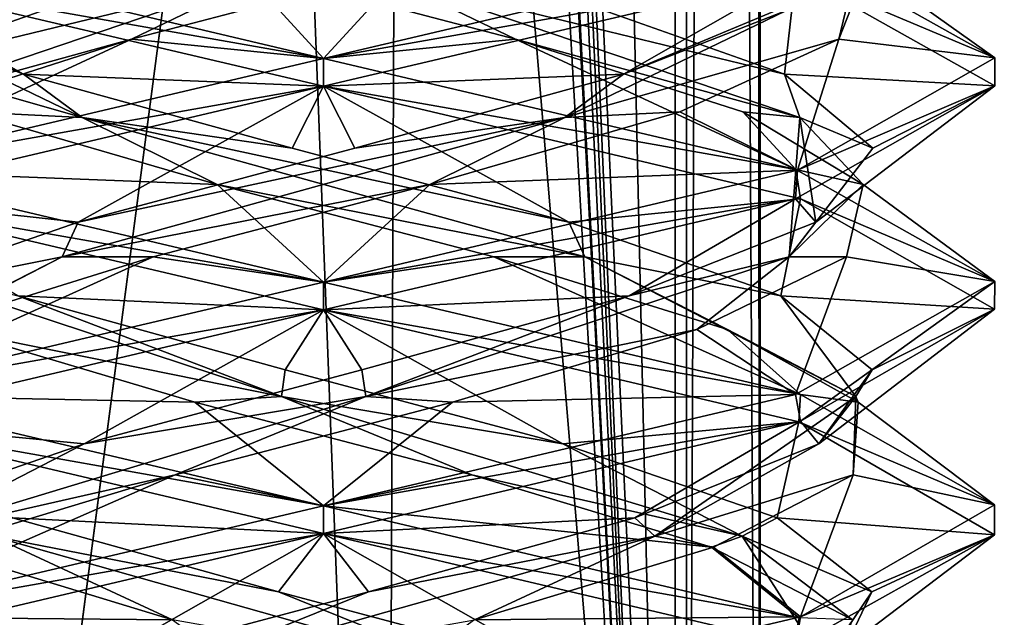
# Model space of a CAD drawing. Header units: millimetres. Extents: x -18.9 to 18.9, y -8.8 to 59.9.
# Tile 62 of 256: x 9.3 to 11.5, y -0.7 to 0.6. Entities that reach past the tile are written whole.
import ezdxf

# ---------------------------------------------------------------- set-up
doc = ezdxf.new("R2010")
doc.units = ezdxf.units.MM
doc.header["$LTSCALE"] = 65.185185
for name, color, linetype in [('1281', 7, 'CONTINUOUS'), ('1287', 7, 'CONTINUOUS'), ('1288', 7, 'CONTINUOUS'), ('1295', 7, 'CONTINUOUS'), ('1312', 7, 'CONTINUOUS'), ('3294', 7, 'CONTINUOUS'), ('3300', 7, 'CONTINUOUS'), ('3301', 7, 'CONTINUOUS'), ('3302', 7, 'CONTINUOUS'), ('3312', 7, 'CONTINUOUS'), ('3313', 7, 'CONTINUOUS'), ('3314', 7, 'CONTINUOUS'), ('3324', 7, 'CONTINUOUS'), ('3325', 7, 'CONTINUOUS'), ('3326', 7, 'CONTINUOUS'), ('3345', 7, 'CONTINUOUS'), ('3346', 7, 'CONTINUOUS'), ('3347', 7, 'CONTINUOUS'), ('3449', 7, 'CONTINUOUS')]:
    doc.layers.add(name, color=color, linetype=linetype)

msp = doc.modelspace()

# ---------------------------------------------------------------- linework, layer by layer
at = {"layer": '1281', "color": 7, "linetype": 'Continuous'}
for points in [[(9.0291, 26.4, -14.874), (12.9799, 26.4, -11.588), (9.0598, -3.5, -14.8553), (9.0291, 26.4, -14.874)], [(9.0598, -3.5, -14.8553), (12.9799, 26.4, -11.588), (13.5068, -3.5, -10.9693), (9.0598, -3.5, -14.8553)]]:
    msp.add_3dface(points, dxfattribs=at)
at = {"layer": '1287', "color": 7, "linetype": 'Continuous'}
for points in [[(10.0975, -3.5, 5.5098), (8.7092, 32.4, 5.7947), (8.432, -3.5, 5.9497), (10.0975, -3.5, 5.5098)], [(10.2565, 32.4, 5.5219), (8.7092, 32.4, 5.7947), (10.0975, -3.5, 5.5098), (10.2565, 32.4, 5.5219)], [(11.7132, -3.5, 6.1104), (10.2565, 32.4, 5.5219), (10.0975, -3.5, 5.5098), (11.7132, -3.5, 6.1104)], [(11.7132, -3.5, 6.1104), (11.7132, 32.4, 6.1104), (10.2565, 32.4, 5.5219), (11.7132, -3.5, 6.1104)]]:
    msp.add_3dface(points, dxfattribs=at)
at = {"layer": '1288', "color": 7, "linetype": 'Continuous'}
for points in [[(8.0516, -3.5, 10.4742), (8.0516, 29.1905, 10.4742), (10.7699, -3.5, 12.9218), (8.0516, -3.5, 10.4742)], [(8.0516, 29.1905, 10.4742), (9.2835, 29.0956, 11.5834), (10.7699, -3.5, 12.9218), (8.0516, 29.1905, 10.4742)], [(10.7699, 28.9806, 12.9218), (10.7699, -3.5, 12.9218), (9.2835, 29.0956, 11.5834), (10.7699, 28.9806, 12.9218)]]:
    msp.add_3dface(points, dxfattribs=at)
at = {"layer": '1295', "color": 7, "linetype": 'Continuous'}
for points in [[(9.3355, 27.7834, 14.6836), (10.7441, -3.5, 13.6867), (9.3538, 28.967, 14.672), (9.3355, 27.7834, 14.6836)], [(9.3538, 28.967, 14.672), (10.7441, -3.5, 13.6867), (10.0229, 28.967, 14.2233), (9.3538, 28.967, 14.672)], [(10.0229, 28.967, 14.2233), (10.7441, -3.5, 13.6867), (10.7441, 28.967, 13.6867), (10.0229, 28.967, 14.2233)], [(9.3172, 26.6, 14.6952), (10.7441, -3.5, 13.6867), (9.3355, 27.7834, 14.6836), (9.3172, 26.6, 14.6952)], [(9.1871, 26.4658, 14.7769), (10.7441, -3.5, 13.6867), (9.3172, 26.6, 14.6952), (9.1871, 26.4658, 14.7769)], [(9.021, 26.4, 14.8789), (10.7441, -3.5, 13.6867), (9.1731, 26.4554, 14.7856), (9.021, 26.4, 14.8789)], [(9.1731, 26.4554, 14.7856), (10.7441, -3.5, 13.6867), (9.1871, 26.4658, 14.7769), (9.1731, 26.4554, 14.7856)], [(5.0224, -3.5, 16.6594), (10.7441, -3.5, 13.6867), (9.021, 26.4, 14.8789), (5.0224, -3.5, 16.6594)]]:
    msp.add_3dface(points, dxfattribs=at)
at = {"layer": '1312', "color": 7, "linetype": 'Continuous'}
for points in [[(10.7441, 28.967, 13.6867), (10.9349, -3.5, 13.3102), (10.9326, 28.9705, 13.346), (10.7441, 28.967, 13.6867)], [(10.7441, 28.967, 13.6867), (10.7441, -3.5, 13.6867), (10.9349, -3.5, 13.3102), (10.7441, 28.967, 13.6867)], [(10.7699, -3.5, 12.9218), (10.7699, 28.9806, 12.9218), (10.9059, 28.9749, 13.1244), (10.7699, -3.5, 12.9218)], [(10.9349, -3.5, 13.3102), (10.7699, -3.5, 12.9218), (10.9059, 28.9749, 13.1244), (10.9349, -3.5, 13.3102)], [(10.9326, 28.9705, 13.346), (10.9349, -3.5, 13.3102), (10.9059, 28.9749, 13.1244), (10.9326, 28.9705, 13.346)]]:
    msp.add_3dface(points, dxfattribs=at)
at = {"layer": '3294', "color": 7, "linetype": 'Continuous'}
for points in [[(9.9586, 0.5, 6.8562), (8.898, 0.6875, 7.2955), (8.8851, 0.7539, 7.3085), (9.9586, 0.5, 6.8562)], [(9.9586, 0.4375, 6.8562), (8.898, 0.6875, 7.2955), (9.9586, 0.5, 6.8562), (9.9586, 0.4375, 6.8562)], [(9.9586, 0.4375, 9.8562), (9.9586, 0.5, 9.8562), (8.8951, 0.2492, 9.4141), (9.9586, 0.4375, 9.8562)], [(8.9051, 0.1896, 9.424), (9.9586, 0.4375, 9.8562), (8.8951, 0.2492, 9.4141), (8.9051, 0.1896, 9.424)], [(8.898, 0.25, 7.2955), (9.9586, 0, 6.8562), (8.9076, 0.1846, 7.2859), (8.898, 0.25, 7.2955)], [(9.9586, 0, 6.8562), (9.9586, -0.0625, 6.8562), (8.9076, 0.1846, 7.2859), (9.9586, 0, 6.8562)], [(9.9586, -0.0625, 9.8562), (9.9586, 0, 9.8562), (8.9051, -0.2479, 9.424), (9.9586, -0.0625, 9.8562)], [(8.902, -0.3113, 9.4209), (9.9586, -0.0625, 9.8562), (8.9051, -0.2479, 9.424), (8.902, -0.3113, 9.4209)], [(9.9586, -0.5, 6.8562), (8.8934, -0.3112, 7.3001), (8.9076, -0.2529, 7.2859), (9.9586, -0.5, 6.8562)], [(9.9586, -0.5625, 6.8562), (8.8934, -0.3112, 7.3001), (9.9586, -0.5, 6.8562), (9.9586, -0.5625, 6.8562)], [(9.9586, -0.5625, 9.8562), (9.9586, -0.5, 9.8562), (8.902, -0.7488, 9.4209), (9.9586, -0.5625, 9.8562)], [(8.9044, -0.8106, 9.4234), (9.9586, -0.5625, 9.8562), (8.902, -0.7488, 9.4209), (8.9044, -0.8106, 9.4234)], [(9.9586, -1, 6.8562), (8.8821, -0.8077, 7.3116), (8.8934, -0.7487, 7.3001), (9.9586, -1, 6.8562)]]:
    msp.add_3dface(points, dxfattribs=at)
at = {"layer": '3300', "color": 7, "linetype": 'Continuous'}
for points in [[(9.7207, 0.2182, 7.1501), (8.898, 0.25, 7.2955), (9.1625, 0.3805, 7.4195), (9.7207, 0.2182, 7.1501)], [(9.9586, 0, 6.8562), (8.898, 0.25, 7.2955), (9.7207, 0.2182, 7.1501), (9.9586, 0, 6.8562)], [(10.3394, 0.056, 7.1874), (9.9586, 0, 6.8562), (9.7207, 0.2182, 7.1501), (10.3394, 0.056, 7.1874)], [(9.9586, 0, 6.8562), (10.3394, 0.056, 7.1874), (11.0244, -0.2516, 7.3008), (9.9586, 0, 6.8562)], [(10.3394, 0.056, 7.1874), (10.8613, -0.1062, 7.5217), (11.0244, -0.2516, 7.3008), (10.3394, 0.056, 7.1874)], [(10.8613, -0.1062, 7.5217), (11.1537, -0.2685, 8.0683), (11.0244, -0.2516, 7.3008), (10.8613, -0.1062, 7.5217)], [(11.0244, -0.2516, 7.3008), (11.1537, -0.2685, 8.0683), (11.4585, -0.4979, 8.3464), (11.0244, -0.2516, 7.3008)], [(11.1537, -0.2685, 8.0683), (11.1423, -0.4307, 8.688), (11.4585, -0.4979, 8.3464), (11.1537, -0.2685, 8.0683)], [(11.1423, -0.4307, 8.688), (10.83, -0.593, 9.2234), (11.0245, -0.7484, 9.4116), (11.1423, -0.4307, 8.688)], [(11.4585, -0.4979, 8.3464), (11.1423, -0.4307, 8.688), (11.0245, -0.7484, 9.4116), (11.4585, -0.4979, 8.3464)], [(10.83, -0.593, 9.2234), (10.2961, -0.7552, 9.5384), (11.0245, -0.7484, 9.4116), (10.83, -0.593, 9.2234)], [(10.2961, -0.7552, 9.5384), (9.9586, -1, 9.8562), (11.0245, -0.7484, 9.4116), (10.2961, -0.7552, 9.5384)]]:
    msp.add_3dface(points, dxfattribs=at)
at = {"layer": '3301', "color": 7, "linetype": 'Continuous'}
for points in [[(9.4195, 0.368, 7.2917), (8.8066, 0.5427, 7.927), (8.7741, 0.68, 8.2113), (9.4195, 0.368, 7.2917)], [(9.4195, 0.368, 7.2917), (8.7741, 0.68, 8.2113), (9.2882, 0.4648, 7.3258), (9.4195, 0.368, 7.2917)], [(9.2882, 0.4648, 7.3258), (8.7741, 0.68, 8.2113), (8.865, 0.6302, 7.7945), (9.2882, 0.4648, 7.3258)], [(9.1625, 0.3805, 7.4195), (8.8066, 0.5427, 7.927), (9.4195, 0.368, 7.2917), (9.1625, 0.3805, 7.4195)], [(9.8882, 0.2995, 7.1289), (9.4195, 0.368, 7.2917), (9.2882, 0.4648, 7.3258), (9.8882, 0.2995, 7.1289)], [(9.7207, 0.2182, 7.1501), (9.1625, 0.3805, 7.4195), (9.4195, 0.368, 7.2917), (9.7207, 0.2182, 7.1501)], [(10.5426, 0.056, 7.3157), (9.7207, 0.2182, 7.1501), (9.4195, 0.368, 7.2917), (10.5426, 0.056, 7.3157)], [(10.5426, 0.056, 7.3157), (9.4195, 0.368, 7.2917), (10.5068, 0.1341, 7.2559), (10.5426, 0.056, 7.3157)], [(10.5068, 0.1341, 7.2559), (9.4195, 0.368, 7.2917), (9.8882, 0.2995, 7.1289), (10.5068, 0.1341, 7.2559)], [(10.3394, 0.056, 7.1874), (9.7207, 0.2182, 7.1501), (10.5426, 0.056, 7.3157), (10.3394, 0.056, 7.1874)], [(10.9808, -0.0312, 7.6732), (10.5426, 0.056, 7.3157), (10.5068, 0.1341, 7.2559), (10.9808, -0.0312, 7.6732)], [(10.8613, -0.1062, 7.5217), (10.3394, 0.056, 7.1874), (10.5426, 0.056, 7.3157), (10.8613, -0.1062, 7.5217)], [(11.1481, -0.2561, 8.2619), (10.8613, -0.1062, 7.5217), (10.5426, 0.056, 7.3157), (11.1481, -0.2561, 8.2619)], [(11.1481, -0.2561, 8.2619), (10.5426, 0.056, 7.3157), (10.9808, -0.0312, 7.6732), (11.1481, -0.2561, 8.2619)], [(11.185, -0.1966, 8.2708), (11.1481, -0.2561, 8.2619), (10.9808, -0.0312, 7.6732), (11.185, -0.1966, 8.2708)], [(11.1537, -0.2685, 8.0683), (10.8613, -0.1062, 7.5217), (11.1481, -0.2561, 8.2619), (11.1537, -0.2685, 8.0683)], [(11.0656, -0.362, 8.8909), (11.1481, -0.2561, 8.2619), (11.185, -0.1966, 8.2708), (11.0656, -0.362, 8.8909)], [(10.6993, -0.5681, 9.2918), (11.1423, -0.4307, 8.688), (11.1481, -0.2561, 8.2619), (10.6993, -0.5681, 9.2918)], [(10.6993, -0.5681, 9.2918), (11.1481, -0.2561, 8.2619), (11.0656, -0.362, 8.8909), (10.6993, -0.5681, 9.2918)], [(11.1423, -0.4307, 8.688), (11.1537, -0.2685, 8.0683), (11.1481, -0.2561, 8.2619), (11.1423, -0.4307, 8.688)], [(10.6541, -0.5273, 9.37), (10.6993, -0.5681, 9.2918), (11.0656, -0.362, 8.8909), (10.6541, -0.5273, 9.37)], [(10.83, -0.593, 9.2234), (11.1423, -0.4307, 8.688), (10.6993, -0.5681, 9.2918), (10.83, -0.593, 9.2234)], [(10.059, -0.6927, 9.5815), (10.6993, -0.5681, 9.2918), (10.6541, -0.5273, 9.37), (10.059, -0.6927, 9.5815)], [(9.5939, -0.8801, 9.4924), (10.2961, -0.7552, 9.5384), (10.6993, -0.5681, 9.2918), (9.5939, -0.8801, 9.4924)], [(9.5939, -0.8801, 9.4924), (10.6993, -0.5681, 9.2918), (10.059, -0.6927, 9.5815), (9.5939, -0.8801, 9.4924)], [(10.2961, -0.7552, 9.5384), (10.83, -0.593, 9.2234), (10.6993, -0.5681, 9.2918), (10.2961, -0.7552, 9.5384)], [(9.4375, -0.8581, 9.4697), (9.5939, -0.8801, 9.4924), (10.059, -0.6927, 9.5815), (9.4375, -0.8581, 9.4697)]]:
    msp.add_3dface(points, dxfattribs=at)
at = {"layer": '3302', "color": 7, "linetype": 'Continuous'}
for points in [[(8.898, 0.6875, 7.2955), (9.2882, 0.4648, 7.3258), (8.865, 0.6302, 7.7945), (8.898, 0.6875, 7.2955)], [(8.898, 0.6875, 7.2955), (9.9586, 0.4375, 6.8562), (9.2882, 0.4648, 7.3258), (8.898, 0.6875, 7.2955)], [(9.9586, 0.4375, 6.8562), (9.8882, 0.2995, 7.1289), (9.2882, 0.4648, 7.3258), (9.9586, 0.4375, 6.8562)], [(9.9586, 0.4375, 6.8562), (10.5068, 0.1341, 7.2559), (9.8882, 0.2995, 7.1289), (9.9586, 0.4375, 6.8562)], [(10.5068, 0.1341, 7.2559), (9.9586, 0.4375, 6.8562), (11.0244, 0.1859, 7.3008), (10.5068, 0.1341, 7.2559)], [(10.9808, -0.0312, 7.6732), (10.5068, 0.1341, 7.2559), (11.0244, 0.1859, 7.3008), (10.9808, -0.0312, 7.6732)], [(11.4585, -0.0604, 8.3464), (10.9808, -0.0312, 7.6732), (11.0244, 0.1859, 7.3008), (11.4585, -0.0604, 8.3464)], [(11.185, -0.1966, 8.2708), (10.9808, -0.0312, 7.6732), (11.4585, -0.0604, 8.3464), (11.185, -0.1966, 8.2708)], [(11.0245, -0.3109, 9.4116), (11.0656, -0.362, 8.8909), (11.4585, -0.0604, 8.3464), (11.0245, -0.3109, 9.4116)], [(11.0656, -0.362, 8.8909), (11.185, -0.1966, 8.2708), (11.4585, -0.0604, 8.3464), (11.0656, -0.362, 8.8909)], [(9.9586, -0.5625, 9.8562), (10.6541, -0.5273, 9.37), (11.0245, -0.3109, 9.4116), (9.9586, -0.5625, 9.8562)], [(10.6541, -0.5273, 9.37), (11.0656, -0.362, 8.8909), (11.0245, -0.3109, 9.4116), (10.6541, -0.5273, 9.37)], [(9.9586, -0.5625, 9.8562), (10.059, -0.6927, 9.5815), (10.6541, -0.5273, 9.37), (9.9586, -0.5625, 9.8562)], [(9.9586, -0.5625, 9.8562), (8.9044, -0.8106, 9.4234), (9.4375, -0.8581, 9.4697), (9.9586, -0.5625, 9.8562)], [(9.9586, -0.5625, 9.8562), (9.4375, -0.8581, 9.4697), (10.059, -0.6927, 9.5815), (9.9586, -0.5625, 9.8562)]]:
    msp.add_3dface(points, dxfattribs=at)
at = {"layer": '3312', "color": 7, "linetype": 'Continuous'}
for points in [[(9.9586, 0.5, 6.8562), (8.8851, 0.7539, 7.3085), (9.7712, 0.7049, 7.1412), (9.9586, 0.5, 6.8562)], [(10.3879, 0.5427, 7.2043), (9.9586, 0.5, 6.8562), (9.7712, 0.7049, 7.1412), (10.3879, 0.5427, 7.2043)], [(9.9586, 0.5, 6.8562), (10.3879, 0.5427, 7.2043), (11.0138, 0.2516, 7.2901), (9.9586, 0.5, 6.8562)], [(10.3879, 0.5427, 7.2043), (10.8954, 0.3805, 7.5601), (11.0138, 0.2516, 7.2901), (10.3879, 0.5427, 7.2043)], [(10.8954, 0.3805, 7.5601), (11.1647, 0.2182, 8.1184), (11.0138, 0.2516, 7.2901), (10.8954, 0.3805, 7.5601)], [(11.0138, 0.2516, 7.2901), (11.1647, 0.2182, 8.1184), (11.4586, 0.0008, 8.3525), (11.0138, 0.2516, 7.2901)], [(11.1647, 0.2182, 8.1184), (11.1275, 0.056, 8.7371), (11.4586, 0.0008, 8.3525), (11.1647, 0.2182, 8.1184)], [(11.1275, 0.056, 8.7371), (10.7931, -0.1062, 9.259), (11.0132, -0.2518, 9.4229), (11.1275, 0.056, 8.7371)], [(11.4586, 0.0008, 8.3525), (11.1275, 0.056, 8.7371), (11.0132, -0.2518, 9.4229), (11.4586, 0.0008, 8.3525)], [(10.7931, -0.1062, 9.259), (10.2465, -0.2685, 9.5514), (11.0132, -0.2518, 9.4229), (10.7931, -0.1062, 9.259)], [(10.2465, -0.2685, 9.5514), (9.9586, -0.5, 9.8562), (11.0132, -0.2518, 9.4229), (10.2465, -0.2685, 9.5514)], [(9.6268, -0.4307, 9.54), (9.9586, -0.5, 9.8562), (10.2465, -0.2685, 9.5514), (9.6268, -0.4307, 9.54)], [(8.902, -0.7488, 9.4209), (9.9586, -0.5, 9.8562), (9.6268, -0.4307, 9.54), (8.902, -0.7488, 9.4209)], [(9.0914, -0.593, 9.2277), (8.902, -0.7488, 9.4209), (9.6268, -0.4307, 9.54), (9.0914, -0.593, 9.2277)]]:
    msp.add_3dface(points, dxfattribs=at)
at = {"layer": '3313', "color": 7, "linetype": 'Continuous'}
for points in [[(10.3879, 0.5427, 7.2043), (9.7712, 0.7049, 7.1412), (10.1035, 0.68, 7.1718), (10.3879, 0.5427, 7.2043)], [(11.0231, 0.368, 7.8171), (10.3879, 0.5427, 7.2043), (10.1035, 0.68, 7.1718), (11.0231, 0.368, 7.8171)], [(11.0231, 0.368, 7.8171), (10.1035, 0.68, 7.1718), (10.9891, 0.4648, 7.6858), (11.0231, 0.368, 7.8171)], [(10.9891, 0.4648, 7.6858), (10.1035, 0.68, 7.1718), (10.5203, 0.6302, 7.2627), (10.9891, 0.4648, 7.6858)], [(10.8954, 0.3805, 7.5601), (10.3879, 0.5427, 7.2043), (11.0231, 0.368, 7.8171), (10.8954, 0.3805, 7.5601)], [(11.1859, 0.2995, 8.2859), (11.0231, 0.368, 7.8171), (10.9891, 0.4648, 7.6858), (11.1859, 0.2995, 8.2859)], [(11.1647, 0.2182, 8.1184), (10.8954, 0.3805, 7.5601), (11.0231, 0.368, 7.8171), (11.1647, 0.2182, 8.1184)], [(10.9992, 0.056, 8.9403), (11.1647, 0.2182, 8.1184), (11.0231, 0.368, 7.8171), (10.9992, 0.056, 8.9403)], [(10.9992, 0.056, 8.9403), (11.0231, 0.368, 7.8171), (11.0589, 0.1341, 8.9045), (10.9992, 0.056, 8.9403)], [(11.0589, 0.1341, 8.9045), (11.0231, 0.368, 7.8171), (11.1859, 0.2995, 8.2859), (11.0589, 0.1341, 8.9045)], [(11.1275, 0.056, 8.7371), (11.1647, 0.2182, 8.1184), (10.9992, 0.056, 8.9403), (11.1275, 0.056, 8.7371)], [(10.6416, -0.0312, 9.3784), (10.9992, 0.056, 8.9403), (11.0589, 0.1341, 8.9045), (10.6416, -0.0312, 9.3784)], [(10.0529, -0.2561, 9.5458), (10.7931, -0.1062, 9.259), (10.9992, 0.056, 8.9403), (10.0529, -0.2561, 9.5458)], [(10.0529, -0.2561, 9.5458), (10.9992, 0.056, 8.9403), (10.6416, -0.0312, 9.3784), (10.0529, -0.2561, 9.5458)], [(10.7931, -0.1062, 9.259), (11.1275, 0.056, 8.7371), (10.9992, 0.056, 8.9403), (10.7931, -0.1062, 9.259)], [(10.044, -0.1966, 9.5826), (10.0529, -0.2561, 9.5458), (10.6416, -0.0312, 9.3784), (10.044, -0.1966, 9.5826)], [(10.2465, -0.2685, 9.5514), (10.7931, -0.1062, 9.259), (10.0529, -0.2561, 9.5458), (10.2465, -0.2685, 9.5514)], [(9.4239, -0.362, 9.4632), (10.0529, -0.2561, 9.5458), (10.044, -0.1966, 9.5826), (9.4239, -0.362, 9.4632)], [(9.023, -0.5681, 9.097), (9.6268, -0.4307, 9.54), (10.0529, -0.2561, 9.5458), (9.023, -0.5681, 9.097)], [(9.023, -0.5681, 9.097), (10.0529, -0.2561, 9.5458), (9.4239, -0.362, 9.4632), (9.023, -0.5681, 9.097)], [(9.6268, -0.4307, 9.54), (10.2465, -0.2685, 9.5514), (10.0529, -0.2561, 9.5458), (9.6268, -0.4307, 9.54)], [(8.9449, -0.5273, 9.0517), (9.023, -0.5681, 9.097), (9.4239, -0.362, 9.4632), (8.9449, -0.5273, 9.0517)], [(9.0914, -0.593, 9.2277), (9.6268, -0.4307, 9.54), (9.023, -0.5681, 9.097), (9.0914, -0.593, 9.2277)]]:
    msp.add_3dface(points, dxfattribs=at)
at = {"layer": '3314', "color": 7, "linetype": 'Continuous'}
for points in [[(10.9891, 0.4648, 7.6858), (10.5203, 0.6302, 7.2627), (11.0138, 0.6891, 7.2901), (10.9891, 0.4648, 7.6858)], [(11.4586, 0.4383, 8.3525), (10.9891, 0.4648, 7.6858), (11.0138, 0.6891, 7.2901), (11.4586, 0.4383, 8.3525)], [(11.1859, 0.2995, 8.2859), (10.9891, 0.4648, 7.6858), (11.4586, 0.4383, 8.3525), (11.1859, 0.2995, 8.2859)], [(11.0132, 0.1857, 9.4229), (11.0589, 0.1341, 8.9045), (11.4586, 0.4383, 8.3525), (11.0132, 0.1857, 9.4229)], [(11.0589, 0.1341, 8.9045), (11.1859, 0.2995, 8.2859), (11.4586, 0.4383, 8.3525), (11.0589, 0.1341, 8.9045)], [(9.9586, -0.0625, 9.8562), (10.6416, -0.0312, 9.3784), (11.0132, 0.1857, 9.4229), (9.9586, -0.0625, 9.8562)], [(10.6416, -0.0312, 9.3784), (11.0589, 0.1341, 8.9045), (11.0132, 0.1857, 9.4229), (10.6416, -0.0312, 9.3784)], [(9.9586, -0.0625, 9.8562), (10.044, -0.1966, 9.5826), (10.6416, -0.0312, 9.3784), (9.9586, -0.0625, 9.8562)], [(9.9586, -0.0625, 9.8562), (8.902, -0.3113, 9.4209), (9.4239, -0.362, 9.4632), (9.9586, -0.0625, 9.8562)], [(9.9586, -0.0625, 9.8562), (9.4239, -0.362, 9.4632), (10.044, -0.1966, 9.5826), (9.9586, -0.0625, 9.8562)], [(8.902, -0.3113, 9.4209), (8.9449, -0.5273, 9.0517), (9.4239, -0.362, 9.4632), (8.902, -0.3113, 9.4209)]]:
    msp.add_3dface(points, dxfattribs=at)
at = {"layer": '3324', "color": 7, "linetype": 'Continuous'}
for points in [[(11.0102, 0.7527, 7.2867), (11.1736, 0.7049, 8.1689), (11.4586, 0.5011, 8.3512), (11.0102, 0.7527, 7.2867)], [(11.1736, 0.7049, 8.1689), (11.1106, 0.5427, 8.7855), (11.4586, 0.5011, 8.3512), (11.1736, 0.7049, 8.1689)], [(11.1106, 0.5427, 8.7855), (10.7547, 0.3805, 9.293), (11.0182, 0.2497, 9.418), (11.1106, 0.5427, 8.7855)], [(11.4586, 0.5011, 8.3512), (11.1106, 0.5427, 8.7855), (11.0182, 0.2497, 9.418), (11.4586, 0.5011, 8.3512)], [(10.7547, 0.3805, 9.293), (10.1964, 0.2182, 9.5624), (11.0182, 0.2497, 9.418), (10.7547, 0.3805, 9.293)], [(10.1964, 0.2182, 9.5624), (9.9586, 0, 9.8562), (11.0182, 0.2497, 9.418), (10.1964, 0.2182, 9.5624)], [(9.5777, 0.056, 9.5251), (9.9586, 0, 9.8562), (10.1964, 0.2182, 9.5624), (9.5777, 0.056, 9.5251)], [(8.9051, -0.2479, 9.424), (9.9586, 0, 9.8562), (9.5777, 0.056, 9.5251), (8.9051, -0.2479, 9.424)], [(9.0558, -0.1062, 9.1907), (8.9051, -0.2479, 9.424), (9.5777, 0.056, 9.5251), (9.0558, -0.1062, 9.1907)], [(9.621, -0.7552, 7.1741), (8.8934, -0.7487, 7.3001), (9.0872, -0.593, 7.4891), (9.621, -0.7552, 7.1741)], [(9.9586, -1, 6.8562), (8.8934, -0.7487, 7.3001), (9.621, -0.7552, 7.1741), (9.9586, -1, 6.8562)]]:
    msp.add_3dface(points, dxfattribs=at)
at = {"layer": '3325', "color": 7, "linetype": 'Continuous'}
for points in [[(11.1106, 0.5427, 8.7855), (11.1736, 0.7049, 8.1689), (11.143, 0.68, 8.5012), (11.1106, 0.5427, 8.7855)], [(10.4977, 0.368, 9.4208), (11.1106, 0.5427, 8.7855), (11.143, 0.68, 8.5012), (10.4977, 0.368, 9.4208)], [(10.4977, 0.368, 9.4208), (11.143, 0.68, 8.5012), (10.629, 0.4648, 9.3867), (10.4977, 0.368, 9.4208)], [(10.629, 0.4648, 9.3867), (11.143, 0.68, 8.5012), (11.0521, 0.6302, 8.9179), (10.629, 0.4648, 9.3867)], [(10.7547, 0.3805, 9.293), (11.1106, 0.5427, 8.7855), (10.4977, 0.368, 9.4208), (10.7547, 0.3805, 9.293)], [(10.0289, 0.2995, 9.5836), (10.4977, 0.368, 9.4208), (10.629, 0.4648, 9.3867), (10.0289, 0.2995, 9.5836)], [(10.1964, 0.2182, 9.5624), (10.7547, 0.3805, 9.293), (10.4977, 0.368, 9.4208), (10.1964, 0.2182, 9.5624)], [(9.3745, 0.056, 9.3968), (10.1964, 0.2182, 9.5624), (10.4977, 0.368, 9.4208), (9.3745, 0.056, 9.3968)], [(9.3745, 0.056, 9.3968), (10.4977, 0.368, 9.4208), (9.4103, 0.1341, 9.4566), (9.3745, 0.056, 9.3968)], [(9.4103, 0.1341, 9.4566), (10.4977, 0.368, 9.4208), (10.0289, 0.2995, 9.5836), (9.4103, 0.1341, 9.4566)], [(9.5777, 0.056, 9.5251), (10.1964, 0.2182, 9.5624), (9.3745, 0.056, 9.3968), (9.5777, 0.056, 9.5251)], [(8.9364, -0.0312, 9.0392), (9.3745, 0.056, 9.3968), (9.4103, 0.1341, 9.4566), (8.9364, -0.0312, 9.0392)], [(8.769, -0.2561, 8.4506), (9.0558, -0.1062, 9.1907), (9.3745, 0.056, 9.3968), (8.769, -0.2561, 8.4506)], [(8.769, -0.2561, 8.4506), (9.3745, 0.056, 9.3968), (8.9364, -0.0312, 9.0392), (8.769, -0.2561, 8.4506)], [(9.0558, -0.1062, 9.1907), (9.5777, 0.056, 9.5251), (9.3745, 0.056, 9.3968), (9.0558, -0.1062, 9.1907)], [(9.8581, -0.6927, 7.131), (9.2179, -0.5681, 7.4207), (9.2631, -0.5273, 7.3425), (9.8581, -0.6927, 7.131)], [(9.621, -0.7552, 7.1741), (9.0872, -0.593, 7.4891), (9.2179, -0.5681, 7.4207), (9.621, -0.7552, 7.1741)], [(10.3232, -0.8801, 7.22), (9.621, -0.7552, 7.1741), (9.2179, -0.5681, 7.4207), (10.3232, -0.8801, 7.22)], [(10.3232, -0.8801, 7.22), (9.2179, -0.5681, 7.4207), (9.8581, -0.6927, 7.131), (10.3232, -0.8801, 7.22)], [(10.4796, -0.8581, 7.2428), (10.3232, -0.8801, 7.22), (9.8581, -0.6927, 7.131), (10.4796, -0.8581, 7.2428)]]:
    msp.add_3dface(points, dxfattribs=at)
at = {"layer": '3326', "color": 7, "linetype": 'Continuous'}
for points in [[(9.9586, 0.4375, 9.8562), (10.629, 0.4648, 9.3867), (11.0182, 0.6872, 9.418), (9.9586, 0.4375, 9.8562)], [(10.629, 0.4648, 9.3867), (11.0521, 0.6302, 8.9179), (11.0182, 0.6872, 9.418), (10.629, 0.4648, 9.3867)], [(9.9586, 0.4375, 9.8562), (10.0289, 0.2995, 9.5836), (10.629, 0.4648, 9.3867), (9.9586, 0.4375, 9.8562)], [(9.9586, 0.4375, 9.8562), (8.9051, 0.1896, 9.424), (9.4103, 0.1341, 9.4566), (9.9586, 0.4375, 9.8562)], [(9.9586, 0.4375, 9.8562), (9.4103, 0.1341, 9.4566), (10.0289, 0.2995, 9.5836), (9.9586, 0.4375, 9.8562)], [(8.9051, 0.1896, 9.424), (8.9364, -0.0312, 9.0392), (9.4103, 0.1341, 9.4566), (8.9051, 0.1896, 9.424)], [(8.8934, -0.3112, 7.3001), (9.9586, -0.5625, 6.8562), (9.2631, -0.5273, 7.3425), (8.8934, -0.3112, 7.3001)], [(9.9586, -0.5625, 6.8562), (9.8581, -0.6927, 7.131), (9.2631, -0.5273, 7.3425), (9.9586, -0.5625, 6.8562)], [(9.9586, -0.5625, 6.8562), (10.4796, -0.8581, 7.2428), (9.8581, -0.6927, 7.131), (9.9586, -0.5625, 6.8562)], [(10.4796, -0.8581, 7.2428), (9.9586, -0.5625, 6.8562), (11.009, -0.8095, 7.2855), (10.4796, -0.8581, 7.2428)]]:
    msp.add_3dface(points, dxfattribs=at)
at = {"layer": '3345', "color": 7, "linetype": 'Continuous'}
for points in [[(10.1459, 0.7049, 9.5712), (9.9586, 0.5, 9.8562), (11.0112, 0.7476, 9.4249), (10.1459, 0.7049, 9.5712)], [(9.5293, 0.5427, 9.5082), (9.9586, 0.5, 9.8562), (10.1459, 0.7049, 9.5712), (9.5293, 0.5427, 9.5082)], [(8.8951, 0.2492, 9.4141), (9.9586, 0.5, 9.8562), (9.5293, 0.5427, 9.5082), (8.8951, 0.2492, 9.4141)], [(9.0218, 0.3805, 9.1524), (8.8951, 0.2492, 9.4141), (9.5293, 0.5427, 9.5082), (9.0218, 0.3805, 9.1524)], [(9.6706, -0.2685, 7.1611), (8.9076, -0.2529, 7.2859), (9.1241, -0.1062, 7.4535), (9.6706, -0.2685, 7.1611)], [(9.9586, -0.5, 6.8562), (8.9076, -0.2529, 7.2859), (9.6706, -0.2685, 7.1611), (9.9586, -0.5, 6.8562)], [(10.2903, -0.4307, 7.1725), (9.9586, -0.5, 6.8562), (9.6706, -0.2685, 7.1611), (10.2903, -0.4307, 7.1725)], [(10.8257, -0.593, 7.4848), (9.9586, -0.5, 6.8562), (10.2903, -0.4307, 7.1725), (10.8257, -0.593, 7.4848)], [(9.9586, -0.5, 6.8562), (10.8257, -0.593, 7.4848), (11.0205, -0.7504, 7.2969), (9.9586, -0.5, 6.8562)], [(10.8257, -0.593, 7.4848), (11.1407, -0.7552, 8.0187), (11.0205, -0.7504, 7.2969), (10.8257, -0.593, 7.4848)]]:
    msp.add_3dface(points, dxfattribs=at)
at = {"layer": '3346', "color": 7, "linetype": 'Continuous'}
for points in [[(9.5293, 0.5427, 9.5082), (10.1459, 0.7049, 9.5712), (9.8136, 0.68, 9.5407), (9.5293, 0.5427, 9.5082)], [(8.894, 0.368, 8.8954), (9.5293, 0.5427, 9.5082), (9.8136, 0.68, 9.5407), (8.894, 0.368, 8.8954)], [(8.894, 0.368, 8.8954), (9.8136, 0.68, 9.5407), (8.9281, 0.4648, 9.0266), (8.894, 0.368, 8.8954)], [(8.9281, 0.4648, 9.0266), (9.8136, 0.68, 9.5407), (9.3969, 0.6302, 9.4498), (8.9281, 0.4648, 9.0266)], [(9.0218, 0.3805, 9.1524), (9.5293, 0.5427, 9.5082), (8.894, 0.368, 8.8954), (9.0218, 0.3805, 9.1524)], [(9.8643, -0.2561, 7.1667), (9.1241, -0.1062, 7.4535), (8.918, 0.056, 7.7722), (9.8643, -0.2561, 7.1667)], [(9.8643, -0.2561, 7.1667), (8.918, 0.056, 7.7722), (9.2756, -0.0312, 7.3341), (9.8643, -0.2561, 7.1667)], [(9.8732, -0.1966, 7.1298), (9.8643, -0.2561, 7.1667), (9.2756, -0.0312, 7.3341), (9.8732, -0.1966, 7.1298)], [(9.6706, -0.2685, 7.1611), (9.1241, -0.1062, 7.4535), (9.8643, -0.2561, 7.1667), (9.6706, -0.2685, 7.1611)], [(10.4933, -0.362, 7.2492), (9.8643, -0.2561, 7.1667), (9.8732, -0.1966, 7.1298), (10.4933, -0.362, 7.2492)], [(10.2903, -0.4307, 7.1725), (9.6706, -0.2685, 7.1611), (9.8643, -0.2561, 7.1667), (10.2903, -0.4307, 7.1725)], [(10.8941, -0.5681, 7.6155), (10.2903, -0.4307, 7.1725), (9.8643, -0.2561, 7.1667), (10.8941, -0.5681, 7.6155)], [(10.8941, -0.5681, 7.6155), (9.8643, -0.2561, 7.1667), (10.4933, -0.362, 7.2492), (10.8941, -0.5681, 7.6155)], [(10.9723, -0.5273, 7.6607), (10.8941, -0.5681, 7.6155), (10.4933, -0.362, 7.2492), (10.9723, -0.5273, 7.6607)], [(10.8257, -0.593, 7.4848), (10.2903, -0.4307, 7.1725), (10.8941, -0.5681, 7.6155), (10.8257, -0.593, 7.4848)], [(11.1838, -0.6927, 8.2558), (10.8941, -0.5681, 7.6155), (10.9723, -0.5273, 7.6607), (11.1838, -0.6927, 8.2558)], [(11.1407, -0.7552, 8.0187), (10.8257, -0.593, 7.4848), (10.8941, -0.5681, 7.6155), (11.1407, -0.7552, 8.0187)], [(11.0948, -0.8801, 8.7209), (11.1407, -0.7552, 8.0187), (10.8941, -0.5681, 7.6155), (11.0948, -0.8801, 8.7209)], [(11.0948, -0.8801, 8.7209), (10.8941, -0.5681, 7.6155), (11.1838, -0.6927, 8.2558), (11.0948, -0.8801, 8.7209)], [(11.0721, -0.8581, 8.8773), (11.0948, -0.8801, 8.7209), (11.1838, -0.6927, 8.2558), (11.0721, -0.8581, 8.8773)]]:
    msp.add_3dface(points, dxfattribs=at)
at = {"layer": '3347', "color": 7, "linetype": 'Continuous'}
for points in [[(8.8951, 0.6867, 9.4141), (8.9281, 0.4648, 9.0266), (9.3969, 0.6302, 9.4498), (8.8951, 0.6867, 9.4141)], [(8.9076, 0.1846, 7.2859), (9.9586, -0.0625, 6.8562), (9.2756, -0.0312, 7.3341), (8.9076, 0.1846, 7.2859)], [(9.9586, -0.0625, 6.8562), (9.8732, -0.1966, 7.1298), (9.2756, -0.0312, 7.3341), (9.9586, -0.0625, 6.8562)], [(9.9586, -0.0625, 6.8562), (10.4933, -0.362, 7.2492), (9.8732, -0.1966, 7.1298), (9.9586, -0.0625, 6.8562)], [(10.4933, -0.362, 7.2492), (9.9586, -0.0625, 6.8562), (11.0205, -0.3129, 7.2969), (10.4933, -0.362, 7.2492)], [(10.9723, -0.5273, 7.6607), (10.4933, -0.362, 7.2492), (11.0205, -0.3129, 7.2969), (10.9723, -0.5273, 7.6607)], [(11.4585, -0.565, 8.3679), (10.9723, -0.5273, 7.6607), (11.0205, -0.3129, 7.2969), (11.4585, -0.565, 8.3679)], [(11.1838, -0.6927, 8.2558), (10.9723, -0.5273, 7.6607), (11.4585, -0.565, 8.3679), (11.1838, -0.6927, 8.2558)], [(11.0136, -0.8142, 9.4225), (11.0721, -0.8581, 8.8773), (11.4585, -0.565, 8.3679), (11.0136, -0.8142, 9.4225)], [(11.0721, -0.8581, 8.8773), (11.1838, -0.6927, 8.2558), (11.4585, -0.565, 8.3679), (11.0721, -0.8581, 8.8773)]]:
    msp.add_3dface(points, dxfattribs=at)
at = {"layer": '3449', "color": 7, "linetype": 'Continuous'}
for points in [[(11.0138, 0.6891, 7.2901), (11.0102, 0.7527, 7.2867), (11.4586, 0.5011, 8.3512), (11.0138, 0.6891, 7.2901)], [(9.9586, 0.5, 9.8562), (11.0182, 0.6872, 9.418), (11.0112, 0.7476, 9.4249), (9.9586, 0.5, 9.8562)], [(9.9586, 0.5, 9.8562), (9.9586, 0.4375, 9.8562), (11.0182, 0.6872, 9.418), (9.9586, 0.5, 9.8562)], [(11.4586, 0.4383, 8.3525), (11.0138, 0.6891, 7.2901), (11.4586, 0.5011, 8.3512), (11.4586, 0.4383, 8.3525)], [(9.9586, 0.4375, 6.8562), (9.9586, 0.5, 6.8562), (11.0138, 0.2516, 7.2901), (9.9586, 0.4375, 6.8562)], [(11.4586, 0.4383, 8.3525), (11.4586, 0.5011, 8.3512), (11.0182, 0.2497, 9.418), (11.4586, 0.4383, 8.3525)], [(11.0244, 0.1859, 7.3008), (9.9586, 0.4375, 6.8562), (11.0138, 0.2516, 7.2901), (11.0244, 0.1859, 7.3008)], [(11.0132, 0.1857, 9.4229), (11.4586, 0.4383, 8.3525), (11.0182, 0.2497, 9.418), (11.0132, 0.1857, 9.4229)], [(9.9586, 0, 9.8562), (11.0132, 0.1857, 9.4229), (11.0182, 0.2497, 9.418), (9.9586, 0, 9.8562)], [(11.0244, 0.1859, 7.3008), (11.0138, 0.2516, 7.2901), (11.4586, 0.0008, 8.3525), (11.0244, 0.1859, 7.3008)], [(9.9586, 0, 9.8562), (9.9586, -0.0625, 9.8562), (11.0132, 0.1857, 9.4229), (9.9586, 0, 9.8562)], [(11.4585, -0.0604, 8.3464), (11.0244, 0.1859, 7.3008), (11.4586, 0.0008, 8.3525), (11.4585, -0.0604, 8.3464)], [(9.9586, -0.0625, 6.8562), (9.9586, 0, 6.8562), (11.0244, -0.2516, 7.3008), (9.9586, -0.0625, 6.8562)], [(11.0245, -0.3109, 9.4116), (11.4586, 0.0008, 8.3525), (11.0132, -0.2518, 9.4229), (11.0245, -0.3109, 9.4116)], [(11.0245, -0.3109, 9.4116), (11.4585, -0.0604, 8.3464), (11.4586, 0.0008, 8.3525), (11.0245, -0.3109, 9.4116)], [(9.9586, -0.0625, 6.8562), (11.0244, -0.2516, 7.3008), (11.0205, -0.3129, 7.2969), (9.9586, -0.0625, 6.8562)], [(9.9586, -0.5, 9.8562), (11.0245, -0.3109, 9.4116), (11.0132, -0.2518, 9.4229), (9.9586, -0.5, 9.8562)], [(11.0244, -0.2516, 7.3008), (11.4585, -0.4979, 8.3464), (11.0205, -0.3129, 7.2969), (11.0244, -0.2516, 7.3008)], [(9.9586, -0.5, 9.8562), (9.9586, -0.5625, 9.8562), (11.0245, -0.3109, 9.4116), (9.9586, -0.5, 9.8562)], [(11.4585, -0.4979, 8.3464), (11.4585, -0.565, 8.3679), (11.0205, -0.3129, 7.2969), (11.4585, -0.4979, 8.3464)], [(9.9586, -0.5625, 6.8562), (9.9586, -0.5, 6.8562), (11.0205, -0.7504, 7.2969), (9.9586, -0.5625, 6.8562)], [(11.4585, -0.4979, 8.3464), (11.0245, -0.7484, 9.4116), (11.4585, -0.565, 8.3679), (11.4585, -0.4979, 8.3464)], [(11.009, -0.8095, 7.2855), (9.9586, -0.5625, 6.8562), (11.0205, -0.7504, 7.2969), (11.009, -0.8095, 7.2855)], [(11.0245, -0.7484, 9.4116), (11.0136, -0.8142, 9.4225), (11.4585, -0.565, 8.3679), (11.0245, -0.7484, 9.4116)], [(11.0245, -0.7484, 9.4116), (9.9586, -1, 9.8562), (11.0136, -0.8142, 9.4225), (11.0245, -0.7484, 9.4116)]]:
    msp.add_3dface(points, dxfattribs=at)

doc.saveas('drawing.dxf')
